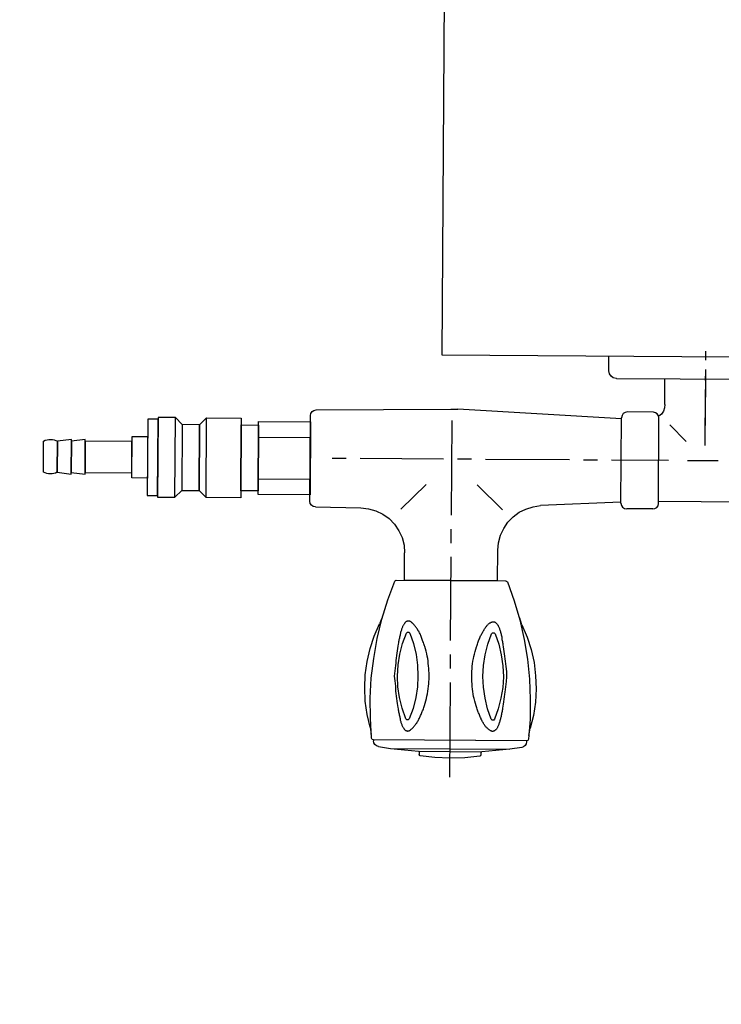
# Model space of a CAD drawing. Header units: millimetres. Extents: x -437 to 139813, y -473 to 90544.
# Tile 56 of 149: x 62030 to 62232, y 62835 to 63119. Entities that reach past the tile are written whole.
import ezdxf

# ---------------------------------------------------------------- set-up
doc = ezdxf.new("R2010")
doc.units = ezdxf.units.MM
doc.linetypes.add('DGN Style 1', pattern=[688.000884, 1.14476, -686.856124])
doc.layers.add('059 Kader (tekening)', color=253, linetype='Continuous', lineweight=13)
for name, color, linetype in [('B4TM', 3, 'Continuous'), ('LAYER_1', 160, 'Continuous'), ('meubel tek', 7, 'Continuous'), ('Xref', 253, 'Continuous')]:
    doc.layers.add(name, color=color, linetype=linetype)

# ---------------------------------------------------------------- blocks, each defined once
blk = doc.blocks.new('AE1')
at = {"layer": '059 Kader (tekening)', "color": 12, "linetype": 'Continuous', "lineweight": 13}
mesh = blk.add_polyface(dxfattribs=at)
corners = [(0, 0), (1399, 0), (1399, 841), (0, 841)]
mesh.append_faces([[corners[k] for k in face] for face in [(3, 1, 2)]], dxfattribs={"vtx0": -1, "color": 12})
mesh.append_faces([[corners[k] for k in face] for face in [(3, 0, 1)]], dxfattribs={"vtx2": -1, "color": 12})
at = {"layer": '059 Kader (tekening)', "color": 12, "linetype": 'Continuous', "lineweight": 35}
mesh = blk.add_polyface(dxfattribs=at)
corners = [(10, 10), (1389, 10), (1389, 831), (10, 831)]
mesh.append_faces([[corners[k] for k in face] for face in [(0, 2, 3)]], dxfattribs={"vtx0": -1, "color": 12})
mesh.append_faces([[corners[k] for k in face] for face in [(1, 2, 0)]], dxfattribs={"vtx1": -1, "color": 12})
blk = doc.blocks.new('electra en gas-unit ba')
at = {"layer": 'LAYER_1', "color": 7}
for p, q in [((3.05, 373.13), (3.05, 345.81)), ((3.05, 341.77), (3.05, 337.73)), ((3.05, 333.69), (3.05, 309.47)), ((-10.38, 316.32), (-10.38, 308.43)), ((16.48, 316.32), (16.48, 307.49)), ((-10.57, 306.18), (-10.38, 308.43)), ((16.48, 307.49), (16.66, 305.34)), ((-11.13, 304.02), (-10.57, 306.18)), ((3.05, 305.52), (3.05, 301.49)), ((16.66, 305.34), (17.23, 303.18)), ((-13.39, 300.17), (-12.07, 302.05)), ((-12.07, 302.05), (-11.13, 304.02)), ((17.23, 303.18), (18.17, 301.2)), ((-14.89, 298.57), (-13.39, 300.17)), ((18.17, 301.2), (19.39, 299.42)), ((19.39, 299.42), (20.89, 297.82)), ((-20.9, 295.76), (-18.74, 296.32)), ((-18.74, 296.32), (-16.77, 297.26)), ((-16.77, 297.26), (-14.89, 298.57)), ((-11.6, 295.85), (-4.28, 288.62)), ((3.05, 297.45), (3.05, 270.12)), ((17.79, 295.85), (10.47, 288.62)), ((20.89, 297.82), (22.58, 296.51)), ((22.58, 296.51), (24.55, 295.57)), ((-37.71, 294.35), (-37.8, 293.69)), ((-37.8, 293.69), (-37.8, 268.99)), ((-37.8, 293.69), (-37.8, 268.9)), ((-37.33, 294.82), (-37.71, 294.35)), ((-36.86, 295.19), (-37.33, 294.82)), ((-36.2, 295.29), (-36.86, 295.19)), ((-36.2, 295.29), (-23.15, 295.47)), ((-23.15, 295.47), (-20.9, 295.76)), ((24.55, 295.57), (26.62, 294.91)), ((26.62, 294.91), (28.78, 294.54)), ((51.97, 293.41), (28.78, 294.54)), ((51.97, 293.69), (52.16, 294.35)), ((51.97, 293.69), (51.97, 268.99)), ((52.16, 294.35), (52.44, 294.82)), ((52.44, 294.82), (53.01, 295.19)), ((53.01, 295.19), (53.66, 295.29)), ((61.17, 295.29), (53.66, 295.29)), ((61.17, 295.29), (61.74, 295.19)), ((61.74, 295.19), (62.3, 294.82)), ((62.3, 294.82), (62.68, 294.35)), ((62.68, 294.35), (62.77, 293.69)), ((62.77, 293.69), (62.77, 268.99)), ((89.63, 293.13), (62.77, 293.13)), ((-27.47, 281.29), (-31.51, 281.29)), ((0.7, 281.29), (-23.43, 281.29)), ((8.78, 281.29), (4.74, 281.29)), ((37.04, 281.29), (12.81, 281.29)), ((45.12, 281.29), (41.08, 281.29)), ((65.59, 281.29), (49.16, 281.29)), ((79.96, 281.29), (71.13, 281.29)), ((76.2, 276.88), (76.2, 260.73)), ((70.66, 275.71), (65.96, 270.92)), ((76.2, 271.11), (76.2, 254.96)), ((-37.8, 268.9), (-37.71, 268.34)), ((-37.71, 268.34), (-37.33, 267.77)), ((-37.33, 267.77), (-36.86, 267.49)), ((-36.86, 267.49), (-36.2, 267.3)), ((51.97, 269.28), (4.74, 266.83)), ((52.16, 268.34), (51.97, 268.99)), ((52.44, 267.77), (52.16, 268.34)), ((53.01, 267.49), (52.44, 267.77)), ((53.66, 267.3), (53.01, 267.49)), ((61.74, 267.49), (61.17, 267.3)), ((62.3, 267.77), (61.74, 267.49)), ((62.68, 268.34), (62.3, 267.77)), ((62.77, 268.99), (62.68, 268.34)), ((63.52, 267.87), (62.77, 268.52)), ((64.09, 267.02), (63.52, 267.87)), ((-36.2, 267.3), (2.67, 266.83)), ((2.67, 266.83), (4.74, 266.83)), ((61.17, 267.3), (53.66, 267.3)), ((64.37, 266.08), (64.09, 267.02)), ((64.46, 265.05), (64.37, 266.08)), ((48.4, 256.36), (48.22, 255.52)), ((48.87, 257.02), (48.4, 256.36)), ((49.53, 257.49), (48.87, 257.02)), ((50.38, 257.68), (49.53, 257.49)), ((50.47, 257.68), (50.38, 257.68)), ((50.47, 257.68), (102.02, 257.68)), ((76.2, 258.1), (76.2, 255.38)), ((48.22, 255.52), (48.22, 251.2)), ((76.2, 252.23), (76.2, 249.6))]:
    blk.add_line(p, q, dxfattribs=at)
at = {"layer": 'LAYER_1', "color": 2}
for p, q in [((-5.69, 366.94), (-5.78, 366.65)), ((-5.5, 367.03), (-5.69, 366.94)), ((-1.27, 367.5), (-5.5, 367.03)), ((3.05, 367.69), (-1.27, 367.5)), ((7.37, 367.5), (3.05, 367.69)), ((11.69, 367.03), (7.37, 367.5)), ((11.87, 366.94), (11.69, 367.03)), ((11.97, 366.65), (11.87, 366.94)), ((-18.17, 364.21), (-18.64, 363.84)), ((-17.61, 364.4), (-18.17, 364.21)), ((-17.61, 364.4), (-14.14, 364.96)), ((-14.14, 364.96), (-6.06, 365.72)), ((-14.14, 364.96), (20.33, 364.96)), ((-6.06, 365.72), (12.25, 365.72)), ((-5.78, 365.72), (-5.78, 366.65)), ((-5.78, 365.72), (11.97, 365.72)), ((11.97, 365.72), (11.97, 366.65)), ((20.33, 364.96), (12.25, 365.72)), ((23.8, 364.4), (20.33, 364.96)), ((24.27, 364.21), (23.8, 364.4)), ((24.74, 363.84), (24.27, 364.21)), ((-19.58, 362.05), (-19.96, 356.23)), ((-19.4, 362.43), (-19.58, 362.05)), ((-19.02, 362.52), (-19.4, 362.43)), ((-18.93, 363.37), (-19.02, 362.8)), ((-19.02, 362.52), (-19.02, 362.8)), ((25.21, 362.52), (-19.02, 362.52)), ((25.12, 362.52), (-19.02, 362.52)), ((-18.64, 363.84), (-18.93, 363.37)), ((25.02, 363.37), (24.74, 363.84)), ((25.12, 362.8), (25.02, 363.37)), ((25.12, 362.52), (25.12, 362.8)), ((25.49, 362.43), (25.21, 362.52)), ((25.68, 362.05), (25.49, 362.43)), ((26.15, 356.23), (25.68, 362.05)), ((-20.05, 358.86), (-20.9, 355.2)), ((-20.05, 358.86), (-19.68, 360.93)), ((-10.85, 358.2), (-10.76, 358.39)), ((-10.76, 358.39), (-10.66, 358.58)), ((-10.66, 358.58), (-10.57, 358.67)), ((-10.57, 358.67), (-10.47, 358.86)), ((-10.47, 358.86), (-10.38, 358.95)), ((-10.38, 358.95), (-10.29, 359.14)), ((-10.29, 359.14), (-10.19, 359.24)), ((-10.19, 359.33), (-10.1, 359.42)), ((-10.19, 359.24), (-10.19, 359.33)), ((-10.1, 359.42), (-10.01, 359.52)), ((-10.01, 359.52), (-9.91, 359.61)), ((-9.91, 359.61), (-9.82, 359.7)), ((-9.82, 359.7), (-9.63, 359.7)), ((-9.63, 359.7), (-9.54, 359.8)), ((-9.54, 359.8), (-9.35, 359.8)), ((-9.35, 359.8), (-9.25, 359.89)), ((-9.25, 359.89), (-9.16, 359.89)), ((-9.16, 359.89), (-9.07, 359.8)), ((-9.07, 359.8), (-8.78, 359.8)), ((-8.78, 359.8), (-8.69, 359.7)), ((-8.69, 359.7), (-8.6, 359.7)), ((-8.6, 359.7), (-8.5, 359.61)), ((-8.5, 359.61), (-8.31, 359.52)), ((-8.31, 359.52), (-8.22, 359.42)), ((-8.22, 359.42), (-8.13, 359.33)), ((-8.13, 359.33), (-7.94, 359.24)), ((-7.94, 359.24), (-7.85, 359.14)), ((-7.85, 359.14), (-7.75, 359.05)), ((-7.75, 359.05), (-7.56, 358.86)), ((-7.56, 358.86), (-7.47, 358.77)), ((-7.47, 358.77), (-7.38, 358.58)), ((-7.38, 358.58), (-7.19, 358.39)), ((-7.19, 358.39), (-7.09, 358.3)), ((13.38, 358.39), (13.19, 358.3)), ((13.47, 358.58), (13.38, 358.39)), ((13.56, 358.77), (13.47, 358.58)), ((13.75, 358.86), (13.56, 358.77)), ((13.85, 359.05), (13.75, 358.86)), ((13.94, 359.14), (13.85, 359.05)), ((14.13, 359.24), (13.94, 359.14)), ((14.22, 359.33), (14.13, 359.24)), ((14.32, 359.42), (14.22, 359.33)), ((14.5, 359.52), (14.32, 359.42)), ((14.6, 359.61), (14.5, 359.52)), ((14.69, 359.7), (14.6, 359.61)), ((14.88, 359.7), (14.69, 359.7)), ((14.97, 359.8), (14.88, 359.7)), ((15.16, 359.8), (14.97, 359.8)), ((15.26, 359.89), (15.16, 359.8)), ((15.44, 359.89), (15.26, 359.89)), ((15.54, 359.8), (15.44, 359.89)), ((15.73, 359.8), (15.54, 359.8)), ((15.82, 359.7), (15.73, 359.8)), ((15.91, 359.7), (15.82, 359.7)), ((16.01, 359.61), (15.91, 359.7)), ((16.1, 359.52), (16.01, 359.61)), ((16.19, 359.42), (16.1, 359.52)), ((16.29, 359.33), (16.19, 359.42)), ((16.38, 359.24), (16.29, 359.33)), ((16.48, 359.14), (16.38, 359.24)), ((16.57, 358.95), (16.48, 359.14)), ((16.66, 358.86), (16.57, 358.95)), ((16.76, 358.67), (16.66, 358.86)), ((16.76, 358.58), (16.76, 358.67)), ((16.85, 358.39), (16.76, 358.58)), ((16.95, 358.2), (16.85, 358.39)), ((25.77, 360.93), (26.15, 358.86)), ((27.09, 355.2), (26.15, 358.86)), ((-19.96, 356.23), (-20.05, 350.5)), ((-11.6, 355.48), (-11.51, 355.76)), ((-11.51, 356.04), (-11.41, 356.23)), ((-11.51, 355.76), (-11.51, 356.04)), ((-11.41, 356.51), (-11.32, 356.79)), ((-11.41, 356.23), (-11.41, 356.51)), ((-11.32, 356.79), (-11.23, 356.98)), ((-11.23, 356.98), (-11.13, 357.17)), ((-11.13, 357.45), (-11.04, 357.64)), ((-11.13, 357.17), (-11.13, 357.45)), ((-11.04, 357.64), (-10.94, 357.83)), ((-10.94, 357.83), (-10.85, 358.02)), ((-10.85, 358.02), (-10.85, 358.2)), ((-9.72, 356.33), (-10.85, 353.32)), ((-9.44, 356.61), (-9.72, 356.33)), ((-9.07, 356.61), (-9.44, 356.61)), ((-8.78, 356.33), (-9.07, 356.61)), ((-7.66, 353.32), (-8.78, 356.33)), ((-7.09, 358.3), (-7, 358.11)), ((-7, 358.11), (-6.81, 357.92)), ((-6.81, 357.92), (-6.72, 357.73)), ((-6.72, 357.73), (-6.53, 357.55)), ((-6.53, 357.55), (-6.44, 357.26)), ((-6.44, 357.26), (-6.34, 357.08)), ((-6.34, 357.08), (-6.15, 356.89)), ((-6.15, 356.89), (-6.06, 356.61)), ((-6.06, 356.61), (-5.97, 356.42)), ((-5.97, 356.42), (-5.78, 356.14)), ((-5.78, 356.14), (-5.69, 355.86)), ((-5.69, 355.86), (-5.59, 355.67)), ((-5.59, 355.67), (-5.5, 355.39)), ((11.69, 355.67), (11.59, 355.39)), ((11.87, 355.86), (11.69, 355.67)), ((11.97, 356.14), (11.87, 355.86)), ((12.06, 356.42), (11.97, 356.14)), ((12.25, 356.61), (12.06, 356.42)), ((12.34, 356.89), (12.25, 356.61)), ((12.44, 357.08), (12.34, 356.89)), ((12.63, 357.26), (12.44, 357.08)), ((12.72, 357.55), (12.63, 357.26)), ((12.81, 357.73), (12.72, 357.55)), ((13, 357.92), (12.81, 357.73)), ((13.1, 358.11), (13, 357.92)), ((13.19, 358.3), (13.1, 358.11)), ((14.88, 356.33), (13.85, 353.32)), ((15.16, 356.61), (14.88, 356.33)), ((15.63, 356.61), (15.16, 356.61)), ((15.91, 356.33), (15.63, 356.61)), ((16.95, 353.32), (15.91, 356.33)), ((17.04, 358.02), (16.95, 358.2)), ((17.13, 357.83), (17.04, 358.02)), ((17.13, 357.64), (17.13, 357.83)), ((17.23, 357.45), (17.13, 357.64)), ((17.32, 357.17), (17.23, 357.45)), ((17.42, 356.98), (17.32, 357.17)), ((17.42, 356.79), (17.42, 356.98)), ((17.51, 356.51), (17.42, 356.79)), ((17.6, 356.23), (17.51, 356.51)), ((17.6, 356.04), (17.6, 356.23)), ((17.7, 355.76), (17.6, 356.04)), ((17.79, 355.48), (17.7, 355.76)), ((26.15, 350.5), (26.15, 356.23)), ((-20.9, 355.2), (-21.46, 351.35)), ((-12.17, 352.57), (-12.07, 353.13)), ((-12.07, 353.13), (-11.98, 353.51)), ((-11.98, 353.79), (-11.88, 354.07)), ((-11.98, 353.51), (-11.98, 353.79)), ((-11.88, 354.35), (-11.79, 354.63)), ((-11.88, 354.07), (-11.88, 354.35)), ((-11.79, 354.63), (-11.7, 354.92)), ((-11.7, 355.2), (-11.6, 355.48)), ((-11.7, 354.92), (-11.7, 355.2)), ((-10.85, 353.32), (-11.6, 350.22)), ((-6.91, 350.22), (-7.66, 353.32)), ((-5.5, 355.39), (-5.31, 355.1)), ((-5.31, 355.1), (-5.22, 354.82)), ((-5.22, 354.82), (-5.12, 354.54)), ((-5.12, 354.54), (-5.03, 354.26)), ((-5.03, 354.26), (-4.93, 353.98)), ((-4.93, 353.98), (-4.75, 353.7)), ((-4.75, 353.7), (-4.65, 353.41)), ((-4.65, 353.41), (-4.56, 353.04)), ((-4.56, 353.04), (-4.46, 352.76)), ((-4.46, 352.76), (-4.37, 352.47)), ((10.65, 352.76), (10.56, 352.47)), ((10.75, 353.04), (10.65, 352.76)), ((10.84, 353.41), (10.75, 353.04)), ((10.94, 353.7), (10.84, 353.41)), ((11.03, 353.98), (10.94, 353.7)), ((11.12, 354.26), (11.03, 353.98)), ((11.22, 354.54), (11.12, 354.26)), ((11.41, 354.82), (11.22, 354.54)), ((11.5, 355.1), (11.41, 354.82)), ((11.59, 355.39), (11.5, 355.1)), ((13.85, 353.32), (13.1, 350.22)), ((17.7, 350.22), (16.95, 353.32)), ((17.79, 355.2), (17.79, 355.48)), ((17.88, 354.92), (17.79, 355.2)), ((17.88, 354.63), (17.88, 354.92)), ((17.98, 354.35), (17.88, 354.63)), ((18.07, 354.07), (17.98, 354.35)), ((18.07, 353.79), (18.07, 354.07)), ((18.17, 353.51), (18.07, 353.79)), ((18.17, 353.13), (18.17, 353.51)), ((18.26, 352.57), (18.17, 353.13)), ((27.65, 351.35), (27.09, 355.2)), ((-21.46, 351.35), (-21.65, 347.5)), ((-20.05, 350.5), (-19.77, 344.68)), ((-12.63, 349.09), (-12.54, 349.85)), ((-12.54, 349.85), (-12.45, 350.5)), ((-12.45, 350.5), (-12.35, 351.25)), ((-12.35, 351.25), (-12.26, 351.91)), ((-12.26, 351.91), (-12.17, 352.57)), ((-11.6, 350.22), (-12.07, 347.12)), ((-6.44, 347.12), (-6.91, 350.22)), ((-4.37, 352.47), (-4.18, 351.82)), ((-4.18, 351.82), (-3.99, 351.16)), ((-3.99, 351.16), (-3.81, 350.41)), ((-3.81, 350.41), (-3.71, 349.75)), ((10, 350.41), (9.81, 349.75)), ((10.18, 351.16), (10, 350.41)), ((10.37, 351.82), (10.18, 351.16)), ((10.56, 352.47), (10.37, 351.82)), ((13.1, 350.22), (12.63, 347.12)), ((18.17, 347.12), (17.7, 350.22)), ((18.35, 351.91), (18.26, 352.57)), ((18.45, 351.25), (18.35, 351.91)), ((18.54, 350.5), (18.45, 351.25)), ((18.64, 349.85), (18.54, 350.5)), ((18.73, 349.09), (18.64, 349.85)), ((25.87, 344.68), (26.15, 350.5)), ((27.84, 347.5), (27.65, 351.35)), ((-21.65, 347.5), (-21.56, 343.74)), ((-12.82, 346.93), (-12.73, 347.69)), ((-12.73, 348.44), (-12.63, 349.09)), ((-12.73, 347.69), (-12.73, 348.44)), ((-12.07, 347.12), (-12.17, 344.02)), ((-6.34, 344.02), (-6.44, 347.12)), ((-3.71, 349.75), (-3.53, 349.09)), ((-3.53, 349.09), (-3.43, 348.34)), ((-3.43, 348.34), (-3.34, 347.69)), ((-3.34, 347.69), (-3.24, 346.93)), ((9.43, 347.69), (9.34, 346.93)), ((9.53, 348.34), (9.43, 347.69)), ((9.71, 349.09), (9.53, 348.34)), ((9.81, 349.75), (9.71, 349.09)), ((12.63, 347.12), (12.44, 344.02)), ((18.35, 344.02), (18.17, 347.12)), ((18.82, 348.44), (18.73, 349.09)), ((18.92, 347.69), (18.82, 348.44)), ((19.01, 346.93), (18.92, 347.69)), ((27.65, 343.74), (27.84, 347.5)), ((-19.77, 344.68), (-19.11, 338.95)), ((-13.2, 344.02), (-13.01, 345.43)), ((-13.01, 345.43), (-12.82, 346.93)), ((-3.24, 346.93), (-3.15, 346.18)), ((-3.15, 346.18), (-3.15, 345.43)), ((-3.15, 345.43), (-3.06, 345.06)), ((-3.06, 345.06), (-3.06, 342.9)), ((9.34, 346.18), (9.25, 345.43)), ((9.25, 345.43), (9.25, 342.52)), ((9.34, 346.93), (9.34, 346.18)), ((19.2, 345.43), (19.01, 346.93)), ((19.29, 344.02), (19.2, 345.43)), ((25.3, 338.95), (25.87, 344.68)), ((-21.56, 343.74), (-20.99, 339.89)), ((-13.01, 342.52), (-13.2, 344.02)), ((-12.82, 341.02), (-13.01, 342.52)), ((-12.17, 344.02), (-12.07, 340.83)), ((-6.44, 340.83), (-6.34, 344.02)), ((-3.15, 341.77), (-3.24, 341.02)), ((-3.06, 342.9), (-3.15, 342.52)), ((-3.15, 342.52), (-3.15, 341.77)), ((9.25, 342.52), (9.34, 341.77)), ((9.34, 341.77), (9.34, 341.02)), ((12.44, 344.02), (12.63, 340.83)), ((18.17, 340.83), (18.35, 344.02)), ((19.01, 341.02), (19.2, 342.52)), ((19.2, 342.52), (19.29, 344.02)), ((27.18, 339.89), (27.65, 343.74)), ((-20.99, 339.89), (-20.15, 336.14)), ((-19.11, 338.95), (-18.17, 333.22)), ((-12.73, 340.27), (-12.82, 341.02)), ((-12.73, 339.52), (-12.73, 340.27)), ((-12.63, 338.86), (-12.73, 339.52)), ((-12.54, 338.11), (-12.63, 338.86)), ((-12.07, 340.83), (-11.6, 337.73)), ((-6.91, 337.73), (-6.44, 340.83)), ((-3.53, 338.86), (-3.71, 338.2)), ((-3.43, 339.61), (-3.53, 338.86)), ((-3.34, 340.36), (-3.43, 339.61)), ((-3.24, 341.02), (-3.34, 340.36)), ((9.34, 341.02), (9.43, 340.36)), ((9.43, 340.36), (9.53, 339.61)), ((9.53, 339.61), (9.71, 338.86)), ((9.71, 338.86), (9.81, 338.2)), ((12.63, 340.83), (13.1, 337.73)), ((17.7, 337.73), (18.17, 340.83)), ((18.64, 338.11), (18.73, 338.86)), ((18.73, 338.86), (18.82, 339.52)), ((18.82, 339.52), (18.92, 340.27)), ((18.92, 340.27), (19.01, 341.02)), ((24.27, 333.22), (25.3, 338.95)), ((26.34, 336.14), (27.18, 339.89)), ((-20.15, 336.14), (-19.02, 332.57)), ((-12.45, 337.45), (-12.54, 338.11)), ((-12.35, 336.7), (-12.45, 337.45)), ((-12.26, 336.04), (-12.35, 336.7)), ((-12.17, 335.38), (-12.26, 336.04)), ((-11.6, 337.73), (-10.85, 334.63)), ((-7.66, 334.63), (-6.91, 337.73)), ((-4.18, 336.14), (-4.37, 335.48)), ((-3.99, 336.79), (-4.18, 336.14)), ((-3.81, 337.54), (-3.99, 336.79)), ((-3.71, 338.2), (-3.81, 337.54)), ((9.81, 338.2), (10, 337.54)), ((10, 337.54), (10.18, 336.79)), ((10.18, 336.79), (10.37, 336.14)), ((10.37, 336.14), (10.56, 335.48)), ((13.1, 337.73), (13.85, 334.63)), ((16.95, 334.63), (17.7, 337.73)), ((18.26, 335.38), (18.35, 336.04)), ((18.35, 336.04), (18.45, 336.7)), ((18.45, 336.7), (18.54, 337.45)), ((18.54, 337.45), (18.64, 338.11)), ((25.12, 332.57), (26.34, 336.14)), ((-18.17, 333.22), (-16.86, 327.59)), ((-12.07, 334.82), (-12.17, 335.38)), ((-11.98, 334.45), (-12.07, 334.82)), ((-11.98, 334.16), (-11.98, 334.45)), ((-11.88, 333.88), (-11.98, 334.16)), ((-11.88, 333.6), (-11.88, 333.88)), ((-11.79, 333.32), (-11.88, 333.6)), ((-11.7, 333.04), (-11.79, 333.32)), ((-11.7, 332.75), (-11.7, 333.04)), ((-11.6, 332.47), (-11.7, 332.75)), ((-10.85, 334.63), (-9.72, 331.63)), ((-8.78, 331.63), (-7.66, 334.63)), ((-5.31, 332.85), (-5.5, 332.57)), ((-5.22, 333.13), (-5.31, 332.85)), ((-5.12, 333.41), (-5.22, 333.13)), ((-5.03, 333.69), (-5.12, 333.41)), ((-4.93, 333.98), (-5.03, 333.69)), ((-4.75, 334.26), (-4.93, 333.98)), ((-4.65, 334.63), (-4.75, 334.26)), ((-4.56, 334.92), (-4.65, 334.63)), ((-4.46, 335.2), (-4.56, 334.92)), ((-4.37, 335.48), (-4.46, 335.2)), ((10.56, 335.48), (10.65, 335.2)), ((10.65, 335.2), (10.75, 334.92)), ((10.75, 334.92), (10.84, 334.63)), ((10.84, 334.63), (10.94, 334.26)), ((10.94, 334.26), (11.03, 333.98)), ((11.03, 333.98), (11.12, 333.69)), ((11.12, 333.69), (11.22, 333.41)), ((11.22, 333.41), (11.41, 333.13)), ((11.41, 333.13), (11.5, 332.85)), ((11.5, 332.85), (11.59, 332.57)), ((13.85, 334.63), (14.88, 331.63)), ((15.91, 331.63), (16.95, 334.63)), ((17.79, 332.75), (17.88, 333.04)), ((17.79, 332.47), (17.79, 332.75)), ((17.88, 333.32), (17.98, 333.6)), ((17.88, 333.04), (17.88, 333.32)), ((17.98, 333.6), (18.07, 333.88)), ((18.07, 334.16), (18.17, 334.45)), ((18.07, 333.88), (18.07, 334.16)), ((18.17, 334.82), (18.26, 335.38)), ((18.17, 334.45), (18.17, 334.82)), ((22.96, 327.59), (24.27, 333.22)), ((-19.02, 332.57), (-17.52, 329)), ((-11.51, 332.19), (-11.6, 332.47)), ((-11.51, 331.91), (-11.51, 332.19)), ((-11.41, 331.72), (-11.51, 331.91)), ((-11.41, 331.44), (-11.41, 331.72)), ((-11.32, 331.16), (-11.41, 331.44)), ((-11.23, 330.97), (-11.32, 331.16)), ((-11.13, 330.78), (-11.23, 330.97)), ((-11.13, 330.5), (-11.13, 330.78)), ((-11.04, 330.31), (-11.13, 330.5)), ((-10.94, 330.13), (-11.04, 330.31)), ((-10.85, 329.94), (-10.94, 330.13)), ((-10.85, 329.75), (-10.85, 329.94)), ((-9.72, 331.63), (-9.44, 331.35)), ((-9.44, 331.35), (-9.07, 331.35)), ((-9.07, 331.35), (-8.78, 331.63)), ((-6.81, 330.03), (-7, 329.84)), ((-6.72, 330.22), (-6.81, 330.03)), ((-6.53, 330.41), (-6.72, 330.22)), ((-6.44, 330.69), (-6.53, 330.41)), ((-6.34, 330.88), (-6.44, 330.69)), ((-6.15, 331.06), (-6.34, 330.88)), ((-6.06, 331.35), (-6.15, 331.06)), ((-5.97, 331.53), (-6.06, 331.35)), ((-5.78, 331.82), (-5.97, 331.53)), ((-5.69, 332.1), (-5.78, 331.82)), ((-5.59, 332.29), (-5.69, 332.1)), ((-5.5, 332.57), (-5.59, 332.29)), ((11.59, 332.57), (11.69, 332.29)), ((11.69, 332.29), (11.87, 332.1)), ((11.87, 332.1), (11.97, 331.82)), ((11.97, 331.82), (12.06, 331.53)), ((12.06, 331.53), (12.25, 331.35)), ((12.25, 331.35), (12.34, 331.06)), ((12.34, 331.06), (12.44, 330.88)), ((12.44, 330.88), (12.63, 330.69)), ((12.63, 330.69), (12.72, 330.41)), ((12.72, 330.41), (12.81, 330.22)), ((12.81, 330.22), (13, 330.03)), ((13, 330.03), (13.1, 329.84)), ((14.88, 331.63), (15.16, 331.35)), ((15.16, 331.35), (15.63, 331.35)), ((15.63, 331.35), (15.91, 331.63)), ((16.95, 329.75), (17.04, 329.94)), ((17.04, 329.94), (17.13, 330.13)), ((17.13, 330.31), (17.23, 330.5)), ((17.13, 330.13), (17.13, 330.31)), ((17.23, 330.5), (17.32, 330.78)), ((17.32, 330.78), (17.42, 330.97)), ((17.42, 331.16), (17.51, 331.44)), ((17.42, 330.97), (17.42, 331.16)), ((17.51, 331.44), (17.6, 331.72)), ((17.6, 331.91), (17.7, 332.19)), ((17.6, 331.72), (17.6, 331.91)), ((17.7, 332.19), (17.79, 332.47)), ((23.61, 329), (25.12, 332.57)), ((-16.77, 327.12), (-17.52, 329)), ((-16.86, 327.59), (-15.17, 322.05)), ((-10.76, 329.56), (-10.85, 329.75)), ((-10.66, 329.37), (-10.76, 329.56)), ((-10.57, 329.28), (-10.66, 329.37)), ((-10.47, 329.09), (-10.57, 329.28)), ((-10.38, 329), (-10.47, 329.09)), ((-10.29, 328.81), (-10.38, 329)), ((-10.19, 328.72), (-10.29, 328.81)), ((-10.19, 328.62), (-10.19, 328.72)), ((-10.1, 328.53), (-10.19, 328.62)), ((-10.01, 328.44), (-10.1, 328.53)), ((-9.91, 328.34), (-10.01, 328.44)), ((-9.82, 328.25), (-9.91, 328.34)), ((-9.63, 328.25), (-9.82, 328.25)), ((-9.54, 328.15), (-9.63, 328.25)), ((-8.78, 328.15), (-9.54, 328.15)), ((-8.69, 328.25), (-8.78, 328.15)), ((-8.6, 328.25), (-8.69, 328.25)), ((-8.5, 328.34), (-8.6, 328.25)), ((-8.31, 328.44), (-8.5, 328.34)), ((-8.22, 328.53), (-8.31, 328.44)), ((-8.13, 328.62), (-8.22, 328.53)), ((-7.94, 328.72), (-8.13, 328.62)), ((-7.85, 328.81), (-7.94, 328.72)), ((-7.75, 328.9), (-7.85, 328.81)), ((-7.56, 329.09), (-7.75, 328.9)), ((-7.47, 329.19), (-7.56, 329.09)), ((-7.38, 329.37), (-7.47, 329.19)), ((-7.19, 329.56), (-7.38, 329.37)), ((-7.09, 329.66), (-7.19, 329.56)), ((-7, 329.84), (-7.09, 329.66)), ((13.1, 329.84), (13.19, 329.66)), ((13.19, 329.66), (13.38, 329.56)), ((13.38, 329.56), (13.47, 329.37)), ((13.47, 329.37), (13.56, 329.19)), ((13.56, 329.19), (13.75, 329.09)), ((13.75, 329.09), (13.85, 328.9)), ((13.85, 328.9), (13.94, 328.81)), ((13.94, 328.81), (14.13, 328.72)), ((14.13, 328.72), (14.22, 328.62)), ((14.22, 328.62), (14.32, 328.53)), ((14.32, 328.53), (14.5, 328.44)), ((14.5, 328.44), (14.6, 328.34)), ((14.6, 328.34), (14.69, 328.25)), ((14.69, 328.25), (14.88, 328.25)), ((14.88, 328.25), (14.97, 328.15)), ((14.97, 328.15), (15.73, 328.15)), ((15.73, 328.15), (15.82, 328.25)), ((15.82, 328.25), (15.91, 328.25)), ((15.91, 328.25), (16.01, 328.34)), ((16.01, 328.34), (16.1, 328.44)), ((16.1, 328.44), (16.19, 328.53)), ((16.19, 328.53), (16.29, 328.62)), ((16.29, 328.62), (16.38, 328.72)), ((16.38, 328.72), (16.48, 328.81)), ((16.48, 328.81), (16.57, 329)), ((16.57, 329), (16.66, 329.09)), ((16.66, 329.09), (16.76, 329.28)), ((16.76, 329.37), (16.85, 329.56)), ((16.76, 329.28), (16.76, 329.37)), ((16.85, 329.56), (16.95, 329.75)), ((21.36, 322.05), (22.96, 327.59)), ((23.61, 329), (22.96, 327.12)), ((-15.17, 322.05), (-13.2, 316.6)), ((19.39, 316.6), (21.36, 322.05)), ((-13.2, 316.6), (-13.01, 316.42)), ((-13.01, 316.42), (-12.73, 316.32)), ((-12.73, 316.32), (18.82, 316.32)), ((16.48, 316.32), (-10.38, 316.32)), ((18.82, 316.32), (19.11, 316.42)), ((19.11, 316.42), (19.39, 316.6))]:
    blk.add_line(p, q, dxfattribs=at)
at = {"layer": 'meubel tek', "color": 3}
for p, q in [((-52.8, 287.3), (-37.8, 287.3)), ((-114.8, 285.8), (-114.8, 276.8)), ((-110.8, 285.8), (-110.8, 276.8)), ((-52.8, 275.3), (-37.8, 275.3))]:
    blk.add_line(p, q, dxfattribs=at)
at = {"layer": 'meubel tek'}
blk.add_line((64.46, 265.05), (64.46, 257.68), dxfattribs=at)
at = {"layer": 'meubel tek', "color": 3}
for points in [[(-81.8, 270.3), (-84.8, 270.3), (-84.8, 292.3), (-81.8, 292.3)], [(-81.8, 292.8), (-76.8, 292.8), (-76.8, 269.8), (-81.8, 269.8)], [(-76.8, 269.8), (-74.8, 271.8), (-74.8, 290.8), (-76.8, 292.8)], [(-69.8, 271.8), (-74.8, 271.8), (-74.8, 290.8), (-69.8, 290.8)], [(-67.8, 269.8), (-69.8, 271.8), (-69.8, 290.8), (-67.8, 292.8)], [(-57.8, 292.8), (-67.8, 292.8), (-67.8, 269.8), (-57.8, 269.8)], [(-52.8, 290.8), (-57.8, 290.8), (-57.8, 271.8), (-52.8, 271.8)], [(-37.8, 291.8), (-52.8, 291.8), (-52.8, 270.8), (-37.8, 270.8)], [(-84.8, 287.3), (-89.3, 287.3), (-89.3, 275.3), (-84.8, 275.3)], [(-106.8, 276.3), (-110.8, 276.8), (-110.8, 285.8), (-106.8, 286.3)], [(-102.8, 276.3), (-106.8, 276.8), (-106.8, 285.8), (-102.8, 286.3)], [(-89.3, 276.8), (-102.8, 276.8), (-102.8, 285.8), (-89.3, 285.8)]]:
    blk.add_lwpolyline(points, close=True, dxfattribs=at)
at = {"layer": 'meubel tek', "color": 2}
blk.add_lwpolyline([(0, 251.2), (152.4, 251.2), (152.4, -251.2), (0, -251.2)], close=True, dxfattribs=at)
at = {"layer": 'meubel tek', "color": 3}
for centre, start, end in [((-112.8, 282.05), 61.9275, 118.0725), ((-112.8, 280.55), 241.9275, 298.0725)]:
    blk.add_arc(centre, 4.25, start, end, dxfattribs=at)

msp = doc.modelspace()

# ---------------------------------------------------------------- linework, layer by layer
at = {"layer": 'B4TM'}
msp.add_arc((62229.22, 63272.95), 875, 201.47229, 157.79426, dxfattribs=at)

# ---------------------------------------------------------------- block references
at = {"layer": 'B4TM', "xscale": -1, "rotation": 179.6332726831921}
msp.add_blockref('electra en gas-unit ba', (62153.02, 63273.44), dxfattribs=at)
at = {"layer": 'Xref', "linetype": 'Continuous', "lineweight": 35, "xscale": 100, "yscale": 100, "zscale": 100}
msp.add_blockref('AE1', (-87, 6444.21), dxfattribs=at)

# ---------------------------------------------------------------- meshes
at = {"layer": 'Xref', "linetype": 'DGN Style 1', "lineweight": 13}
mesh = msp.add_polyface(dxfattribs=at)
corners = [(52913, 85844.21), (67613, 85844.21), (67613, 60044.21), (60263, 60044.21), (41813, 60044.21), (41813, 85844.21), (49313, 85844.21), (49313, 85834.21), (52913, 85834.21)]
mesh.append_faces([[corners[k] for k in face] for face in [(3, 1, 2), (1, 8, 0), (7, 5, 6)]], dxfattribs={"vtx0": -1})
mesh.append_faces([[corners[k] for k in face] for face in [(8, 3, 7), (4, 7, 3)]], dxfattribs={"vtx0": -1, "vtx1": -1})
mesh.append_faces([[corners[k] for k in face] for face in [(3, 8, 1)]], dxfattribs={"vtx0": -1, "vtx1": -1, "vtx2": -1})
mesh.append_faces([[corners[k] for k in face] for face in [(7, 4, 5)]], dxfattribs={"vtx0": -1, "vtx2": -1})

doc.saveas('drawing.dxf')
